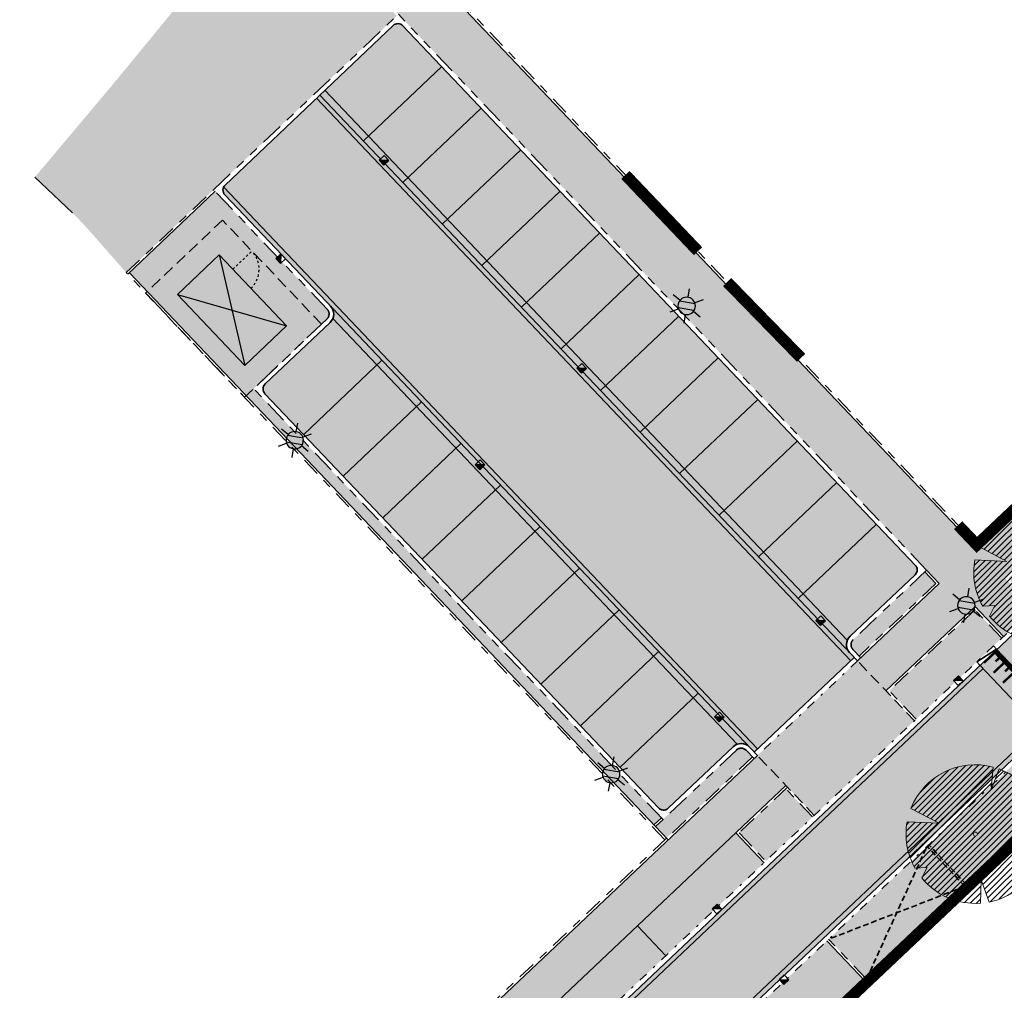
# Model space of a CAD drawing. Header units: metres. Extents: x 104013 to 104665, y 427946 to 428479.
# Tile 28 of 195: x 104272 to 104315, y 428128 to 428170. Entities that reach past the tile are written whole.
import ezdxf
from ezdxf.enums import TextEntityAlignment as Align

# ---------------------------------------------------------------- set-up
doc = ezdxf.new("R2010")
doc.units = ezdxf.units.M
for name, pattern in [('DASHED', [0.75, 0.5, -0.25]), ('DASHED2', [0.375, 0.25, -0.125]), ('VH-GELEIDEBAND', [6, 2, -2, 0, -2]), ('VH-OPSLUITBAND', [10, 4, -2, 2, -2]), ('VH-TROTTOIRBAND', [15, 5, -2, 2, -2, 2, -2])]:
    doc.linetypes.add(name, pattern=pattern)
for name, color, linetype, true_color in [('_ERFTOEGANGSWEG', 2, 'Continuous', 0xffff00), ('N-WE-VH-VERHARDING-AP_GROEN1', 7, 'Continuous', 0xdbffb8), ('N-WE-VH-VERHARDING-AP_INRIT (TEGELS)', 7, 'Continuous', 0x787878), ('N-WE-VH-VERHARDING-AP_PARKEERPLAATS', 7, 'Continuous', 0x889692), ('N-WE-VH-VERHARDING-AP_RIJBAAN-ELEMENT', 7, 'Continuous', 0x7f4f3f), ('N-WE-VH-VERHARDING-AP_VOETPAD', 7, 'Continuous', 0xdbdbdb)]:
    doc.layers.add(name, color=color, linetype=linetype, true_color=true_color)
for name, color, linetype in [('_HOGE HAAG', 96, 'Continuous'), ('_LAGE HAAG', 90, 'Continuous'), ('N-WE-RI-HWA_KOLK_STRAATKOLK-S', 10, 'Continuous')]:
    doc.layers.add(name, color=color, linetype=linetype)
for name, color, linetype, lineweight in [('N-WE-GR-BEPLANTING_CULTUUR-V (Vaste planten gereserveerde parkeerplaatsen)', 132, 'Continuous', 18), ('N-WE-GR-BEPLANTING_CULTUUR-V (Vaste planten)', 132, 'Continuous', 18), ("N-WE-GR-BOOM-S (Gleditsia triacanthos 'Sunburst')", 203, 'Continuous', 0), ("N-WE-GR-BOOM-S (Tilia cordata 'Savaria')", 52, 'Continuous', 0), ('N-WE-IE-MEUBILAIR_WEGMEUBILAIR_LICHTMAST-S', 7, 'Continuous', 25), ('N-WE-KL-ET_KAST-S', 10, 'Continuous', 25), ('N-WE-RI-HWA_KOLK_TROTTOIRKOLK-S', 150, 'Continuous', 25), ('N-WE-VH-GOOT-G', 170, 'Continuous', 35), ('N-WE-VH-KANTOPSLUITING_ELEMENT_INRIT-G', 7, 'DASHED', 35), ('N-WE-VH-KANTOPSLUITING_GELEIDEBAND-G', 20, 'VH-GELEIDEBAND', 35), ('N-WE-VH-KANTOPSLUITING_OPSLUITBAND-G', 150, 'VH-OPSLUITBAND', 35), ('N-WE-VH-KANTOPSLUITING_TROTTOIRBAND-G', 210, 'VH-TROTTOIRBAND', 35), ('N-WE-VH-PLATEAU_TALUD-S', 7, 'Continuous', 25), ('N-WE-VH-VERHARDING-G', 7, 'Continuous', 35), ('N-WE-VH-VERHARDING-G (TOEKOMSTIG)', 30, 'DASHED2', 35)]:
    doc.layers.add(name, color=color, linetype=linetype, lineweight=lineweight)
doc.layers.add('N-WE-GR-GRAS_KRUIDENRIJK-V', color=7, linetype='Continuous', lineweight=18, true_color=0xa5cd98)
doc.layers.add('N-WE-KL-ET_KAST-V', color=7, linetype='Continuous', lineweight=18, true_color=0xffb3b3)
doc.styles.add('NLCS-ISO', font='NLCS-ISO.ttf')

# ---------------------------------------------------------------- blocks, each defined once
blk = doc.blocks.new('*U28')
for points, const_width in [([(-0.06698438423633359, -0.07425020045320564), (-2.99986730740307, 2.571632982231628)], 0.1999999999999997), ([(-3.245959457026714, 1.850862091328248), (-2.777128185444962, 2.370667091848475)], 0.09999999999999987), ([(-2.755328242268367, 1.946914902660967), (-2.554400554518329, 2.169688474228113)], 0.09999999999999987), ([(-2.800458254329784, 1.448955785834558), (-2.331626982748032, 1.968760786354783)], 0.09999999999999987), ([(-2.309827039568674, 1.545008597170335), (-2.108899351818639, 1.76778216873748)], 0.09999999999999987), ([(-2.354957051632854, 1.047049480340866), (-1.886125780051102, 1.566854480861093)], 0.09999999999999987), ([(-1.864325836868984, 1.143102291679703), (-1.663398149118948, 1.365875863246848)], 0.09999999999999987), ([(-1.909455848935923, 0.6451431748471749), (-1.440624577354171, 1.164948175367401)], 0.09999999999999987), ([(-1.418824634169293, 0.7411959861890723), (-1.217896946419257, 0.9639695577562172)], 0.09999999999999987), ([(-1.463954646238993, 0.2432368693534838), (-0.9951233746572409, 0.7630418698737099)], 0.09999999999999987), ([(-0.9733234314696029, 0.3392896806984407), (-0.7723957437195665, 0.562063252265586)], 0.09999999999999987), ([(-1.018453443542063, -0.1586694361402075), (-0.5496221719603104, 0.3611355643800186)], 0.09999999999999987), ([(-0.5729522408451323, -0.5605757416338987), (-0.1041209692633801, -0.04077074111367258)], 0.09999999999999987), ([(-0.527822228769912, -0.0626166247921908), (-0.3268945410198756, 0.1601569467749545)], 0.09999999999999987)]:
    blk.add_lwpolyline(points, dxfattribs=dict(const_width=const_width))
for points in [[(0, 0), (-2.932882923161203, 2.645883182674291)], [(-0.6697674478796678, -0.7425709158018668), (-3.602772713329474, 1.903330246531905)]]:
    blk.add_lwpolyline(points)
blk = doc.blocks.new('Trottoirkolk')
h = blk.add_hatch(color=256)
h.paths.add_polyline_path([(-0.02059036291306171, 0.1806648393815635), (0.003681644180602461, 0.1887333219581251), (0.2107676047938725, 0.02402117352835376), (0.02402117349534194, -0.2107676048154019)])
h.paths.add_polyline_path([(-0.02402117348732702, 0.2107676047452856), (0.003681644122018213, 0.1887333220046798), (-0.02059036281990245, 0.1806648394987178)])
blk.add_lwpolyline([(0.02402117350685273, -0.2107676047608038), (-0.2107676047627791, -0.02402117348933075), (-0.02402117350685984, 0.2107676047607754), (0.2107676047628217, 0.02402117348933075)], close=True)
blk.add_lwpolyline([(0.02402117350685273, -0.2107676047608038), (-0.02402117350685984, 0.2107676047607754)])
blk = doc.blocks.new('Straatkolk')
h = blk.add_hatch(color=256)
h.paths.add_polyline_path([(0.1806648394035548, 0.02059036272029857), (0.1830647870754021, 0.04605545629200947), (-0.02402117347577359, 0.2107676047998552), (-0.210767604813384, -0.02402117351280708)])
h.paths.add_polyline_path([(0.210767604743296, 0.02402117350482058), (0.1830647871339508, 0.04605545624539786), (0.1806648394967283, 0.02059036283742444)])
blk.add_lwpolyline([(-0.2107676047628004, -0.02402117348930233), (0.02402117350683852, -0.2107676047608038), (0.2107676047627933, 0.02402117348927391), (-0.02402117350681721, 0.2107676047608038)], close=True)
blk.add_lwpolyline([(-0.2107676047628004, -0.02402117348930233), (0.2107676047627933, 0.02402117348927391)])
blk = doc.blocks.new('trafo')
at = {"layer": 'N-WE-KL-ET_KAST-V'}
h = blk.add_hatch(color=256, dxfattribs=at)
h.dxf.hatch_style = 1
h.paths.add_polyline_path([(104246.0544714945, 428419.3030533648), (104243.5444714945, 428419.3030525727), (104243.5444701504, 428423.5630525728), (104246.0544701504, 428423.5630533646)])
at = {"layer": 'N-WE-KL-ET_KAST-S', "linetype": 'DASHED'}
blk.add_lwpolyline([(104242.5844718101, 428418.3030522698), (104247.2044718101, 428418.3030537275), (104247.2044698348, 428424.5630537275), (104242.5844698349, 428424.5630522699)], close=True, dxfattribs=at)
at = {"layer": 'N-WE-KL-ET_KAST-S', "flags": 128}
blk.add_lwpolyline([(104246.0544714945, 428419.3030533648), (104243.5444714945, 428419.3030525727), (104243.5444701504, 428423.5630525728), (104246.0544701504, 428423.5630533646)], close=True, dxfattribs=at)
for points in [[(104243.5444701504, 428423.5630525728), (104246.0544714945, 428419.3030533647)], [(104246.0544701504, 428423.5630533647), (104243.5444714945, 428419.3030525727)]]:
    blk.add_lwpolyline(points, dxfattribs=at)
at = {"layer": 'N-WE-KL-ET_KAST-S', "linetype": 'DASHED', "ltscale": 0.2}
blk.add_lwpolyline([(104246.0544704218, 428422.7027133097), (104247.2044704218, 428422.7027136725)], dxfattribs=at)
blk.add_arc((104246.0544704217, 428422.7027133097), 1.15, 270.0000180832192, 1.8079885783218e-05, dxfattribs=at)
blk = doc.blocks.new('SGR-BOOM_08')
h = blk.add_hatch()
h.set_pattern_fill('ANSI31', color=256, scale=0.1)
h.set_pattern_definition([(45, (0, 0), (-0.2245064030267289, 0.2245064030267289), [])])
h.paths.add_polyline_path([(1.729677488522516, 4.72825667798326), (1.139276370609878, 3.206509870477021), (1.287418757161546, 4.867314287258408, 0.3794379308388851), (-4.677869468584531, 1.861647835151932), (-2.630086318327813, 0.7854955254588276), (-4.954333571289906, 0.8959767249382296, 0.1748934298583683), (-4.384991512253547, -2.473872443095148), (-3.501537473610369, -2.418451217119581), (-3.897906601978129, -3.186615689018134, 0.2439594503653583), (0.3605688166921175, -5.021771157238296), (0.4192016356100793, -3.330164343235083), (0.9916979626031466, -4.936064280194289, 0.2301548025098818), (4.494088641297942, -2.269661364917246), (2.562831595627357, -0.5501398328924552), (5.033028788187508, -0.1296790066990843, 0.3219437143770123)])
h.paths.add_polyline_path([(0.15, 0, -1), (-0.15, 0, -1)], flags=16)
at = {"ltscale": 20, "flags": 128}
for points in [[(1.287419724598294, 4.867325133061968), (1.139276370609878, 3.206509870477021), (1.729681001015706, 4.728265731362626)], [(-4.954350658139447, 0.8959775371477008), (-2.630086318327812, 0.7854955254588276), (-4.677881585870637, 1.861654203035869)], [(5.033035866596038, -0.1296778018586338), (2.562831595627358, -0.5501398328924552), (4.494110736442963, -2.269681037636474)], [(-3.897908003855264, -3.186618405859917), (-3.501537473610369, -2.418451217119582), (-4.385006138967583, -2.473873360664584)], [(0.991715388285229, -4.936113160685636), (0.4192016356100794, -3.330164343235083), (0.3605683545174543, -5.021784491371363)]]:
    blk.add_lwpolyline(points, dxfattribs=at)
blk.add_lwpolyline([(5.033028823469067, -0.129677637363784, 0.3219436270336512), (1.729677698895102, 4.72825660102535, 0.3219436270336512)], format="xyb", dxfattribs=at)
blk.add_circle((0, 0), 0.15)
at = {"ltscale": 20}
for start, end in [(75.18440999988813, 158.298953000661), (169.7490490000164, 209.4302330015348), (281.3600670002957, 333.2046490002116), (219.2666920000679, 274.1068389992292)]:
    blk.add_arc((0, 0), 5.034699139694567, start, end, dxfattribs=at)
blk = doc.blocks.new('N-SIE-WEG_LICHTMAST-SO')
h = blk.add_hatch(color=256)
h.paths.add_polyline_path([(1.162672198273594, 0.5, 0.6585046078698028), (-1.162672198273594, 0.5)])
h.paths.add_polyline_path([(-1.162672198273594, -0.5, 0.6585046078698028), (1.162672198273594, -0.5)])
at = {"flags": 128}
for points in [[(8.349587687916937e-10, 1.265625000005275), (1.669846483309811e-09, 2.53125000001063)], [(-2.192125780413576, 1.265625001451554), (-1.096064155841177, 0.6328125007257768)], [(-1.162672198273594, 0.5), (1.162672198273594, 0.5)], [(1.096064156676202, 0.6328124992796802), (2.192125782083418, 1.26562499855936)], [(-2.192125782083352, -1.26562499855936), (-1.096064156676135, -0.6328124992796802)], [(-1.162672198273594, -0.5), (1.162672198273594, -0.5)], [(-8.349587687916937e-10, -1.265625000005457), (-1.669775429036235e-09, -2.53125000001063)], [(2.192125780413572, -1.265625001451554), (1.096064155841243, -0.6328125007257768)]]:
    blk.add_lwpolyline(points, dxfattribs=at)
at = {"ltscale": 0.5}
blk.add_circle((0, 0), 1.265625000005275, dxfattribs=at)
at = {"style": 'NLCS-ISO'}
blk.add_attdef('TYPE', text='', height=1.8, dxfattribs=at).set_placement((1.669846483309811e-09, 2.53125000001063), align=Align.BOTTOM_CENTER)

msp = doc.modelspace()

# ---------------------------------------------------------------- hatches: boundary and pattern name
at = {"layer": '_ERFTOEGANGSWEG'}
h = msp.add_hatch(color=256, dxfattribs=at)
h.dxf.hatch_style = 1
edge = h.paths.add_edge_path()
edge.add_line((104379.2260522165, 428197.7412452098), (104379.952712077, 428198.4284953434))
edge.add_line((104379.952712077, 428198.4284953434), (104382.8998564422, 428201.2158040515))
edge.add_arc((104384.9612489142, 428199.0362029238), 2.999999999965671, 48.40318952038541, 133.4034156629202, ccw=False)
edge.add_line((104386.9529026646, 428201.2797080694), (104377.3772200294, 428209.8816370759))
edge.add_arc((104373.1159616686, 428205.657696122), 5.999999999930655, -46.597884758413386, 44.74801816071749, ccw=False)
edge.add_line((104377.2386476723, 428201.2984002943), (104376.5121139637, 428200.6112694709))
edge.add_line((104376.5121139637, 428200.6112694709), (104258.2968448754, 428088.8072964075))
edge.add_line((104258.2968448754, 428088.8072964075), (104257.5702613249, 428088.1201184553))
edge.add_line((104257.5702613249, 428088.1201184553), (104260.2844280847, 428085.2503102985))
edge.add_line((104260.2844280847, 428085.2503102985), (104261.0109617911, 428085.9374411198))
edge.add_line((104261.0109617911, 428085.9374411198), (104379.2260522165, 428197.7412452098))
at = {"layer": 'N-WE-GR-BEPLANTING_CULTUUR-V (Vaste planten gereserveerde parkeerplaatsen)'}
h = msp.add_hatch(color=256, dxfattribs=at)
h.dxf.hatch_style = 1
h.paths.add_polyline_path([(104307.6247403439, 428129.7478846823), (104309.2738543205, 428128.0042037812), (104313.633056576, 428132.1269887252), (104311.9839425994, 428133.8706696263)])
at = {"layer": 'N-WE-GR-BEPLANTING_CULTUUR-V (Vaste planten)'}
h = msp.add_hatch(color=256, dxfattribs=at)
h.dxf.hatch_style = 1
h.paths.add_polyline_path([(104314.0019926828, 428144.1064843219), (104310.2631854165, 428140.5704478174), (104311.4338598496, 428139.337754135), (104314.8068482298, 428142.5278116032), (104315.1701150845, 428142.8713770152)])
h.paths.add_polyline_path([(104318.6117961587, 428146.1264016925), (104317.4436737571, 428147.3615089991), (104315.4550601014, 428145.4807459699), (104316.623182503, 428144.2456386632), (104316.9864493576, 428144.5892040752)])
h = msp.add_hatch(color=256, dxfattribs=at)
h.dxf.hatch_style = 1
edge = h.paths.add_edge_path()
edge.add_arc((104308.9010826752, 428142.5855741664), 0.3000000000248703, 133.4034156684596, 223.5218024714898)
edge.add_line((104308.6835489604, 428142.3789850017), (104308.9585749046, 428142.089388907))
edge.add_line((104308.9585749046, 428142.089388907), (104312.3006371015, 428145.2501974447))
edge.add_line((104312.3006371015, 428145.2501974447), (104311.8185946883, 428145.7577771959))
edge.add_line((104311.8185946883, 428145.7577771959), (104308.6949434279, 428142.8035342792))
h = msp.add_hatch(color=256, dxfattribs=at)
h.dxf.hatch_style = 1
h.paths.add_polyline_path([(104304.3087492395, 428137.6917422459), (104304.0328695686, 428137.9822372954, 0.4136085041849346), (104303.6091966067, 428137.9936082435), (104300.4119911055, 428134.9698002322), (104300.0856905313, 428134.6599164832), (104300.5670926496, 428134.1530109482)])
h = msp.add_hatch(color=256, dxfattribs=at)
h.dxf.hatch_style = 1
h.paths.add_polyline_path([(104303.7243679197, 428134.3862570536), (104304.8924903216, 428133.1511497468), (104306.9293412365, 428135.0775339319), (104305.7586668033, 428136.3102276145)])
at = {"layer": 'N-WE-GR-GRAS_KRUIDENRIJK-V'}
h = msp.add_hatch(color=256, dxfattribs=at)
h.dxf.hatch_style = 1
h.paths.add_polyline_path([(104320.1518135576, 428137.6040076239), (104318.1591341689, 428139.7109553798), (104311.9839425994, 428133.8706696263), (104313.633056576, 428132.1269887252), (104316.1238340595, 428134.4826811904), (104316.4508822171, 428134.1037928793)])
at = {"layer": 'N-WE-VH-VERHARDING-AP_GROEN1'}
h = msp.add_hatch(color=256, dxfattribs=at)
h.dxf.hatch_style = 1
h.paths.add_polyline_path([(104349.5842341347, 428233.72207648), (104348.643, 428234.823), (104347.923, 428235.361), (104347.077, 428235.658), (104344.8896686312, 428235.7335758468), (104342.065, 428235.8885), (104339.469, 428236.1785), (104337.602, 428236.571), (104335.351, 428237.256), (104332.626, 428238.475), (104331.108, 428239.334), (104329.032, 428237.526), (104328.381009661, 428236.3894777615), (104329.1462028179, 428235.7058472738), (104336.6011684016, 428227.8553407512), (104336.8434868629, 428227.4197733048), (104337.1508913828, 428226.4781346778), (104336.888564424, 428225.487936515), (104330.2897381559, 428219.0905159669), (104322.7668347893, 428211.930860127), (104316.4955045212, 428205.842356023), (104308.6581896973, 428197.8809131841), (104304.7350185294, 428193.739484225), (104300.0463325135, 428188.6453054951), (104292.9798415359, 428180.448265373), (104287.2319864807, 428173.8515482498), (104285.1792767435, 428171.3610777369), (104274.6907323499, 428161.400232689), (104275.3793628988, 428160.6751203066), (104277.0284280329, 428158.7934762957), (104283.8364286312, 428165.2589529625), (104288.8115042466, 428169.9837227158), (104287.9444796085, 428170.8966800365), (104319.5590097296, 428200.8059905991), (104317.4817345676, 428203.0016974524)])
h = msp.add_hatch(color=256, dxfattribs=at)
h.dxf.hatch_style = 1
h.paths.add_polyline_path([(104330.2897381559, 428219.0905159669), (104336.888564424, 428225.487936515), (104337.1508913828, 428226.4781346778), (104336.8434868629, 428227.4197733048), (104336.6011684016, 428227.8553407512), (104329.1462028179, 428235.7058472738), (104328.4139294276, 428236.3600669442), (104327.9328854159, 428231.1606947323), (104331.1756314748, 428227.7458970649), (104331.7361202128, 428227.1399325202), (104331.8766489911, 428226.8433256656), (104331.9129494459, 428226.5531848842), (104331.8126384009, 428226.1454059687), (104331.7069622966, 428225.9764656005), (104331.436653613, 428225.7041502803), (104327.013972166, 428221.494875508), (104323.153459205, 428217.8206430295), (104319.3669131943, 428214.2158508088), (104315.8999211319, 428210.8667827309), (104313.7233050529, 428208.7265288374), (104309.85611185, 428204.8525307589), (104306.1552027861, 428201.0507478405), (104303.8379590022, 428198.6234371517), (104301.717445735, 428196.3696614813), (104299.9977705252, 428194.5185833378), (104296.3544737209, 428190.5259930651), (104292.6550259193, 428186.3699445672), (104289.2105405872, 428182.4041304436), (104286.51365781, 428179.2317622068), (104283.2149911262, 428175.267975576), (104280.8838608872, 428172.4093964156), (104280.0282510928, 428171.3523027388), (104276.4014195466, 428166.9377127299), (104273.045143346, 428162.946263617), (104274.6907323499, 428161.400232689), (104285.1792767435, 428171.3610777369), (104287.2319864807, 428173.8515482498), (104292.9798415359, 428180.448265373), (104300.0463325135, 428188.6453054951), (104304.7350185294, 428193.739484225), (104308.6581896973, 428197.8809131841), (104316.4955045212, 428205.842356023), (104322.7668347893, 428211.930860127)])
at = {"layer": 'N-WE-VH-VERHARDING-AP_INRIT (TEGELS)'}
h = msp.add_hatch(color=256, dxfattribs=at)
h.dxf.hatch_style = 1
h.paths.add_polyline_path([(104304.5229194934, 428137.756657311), (104307.0019947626, 428135.146247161), (104311.3612063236, 428139.2690409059), (104308.8821310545, 428141.8794510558)])
at = {"layer": 'N-WE-VH-VERHARDING-AP_PARKEERPLAATS'}
h = msp.add_hatch(color=256, dxfattribs=at)
h.dxf.hatch_style = 1
edge = h.paths.add_edge_path()
edge.add_line((104288.6591854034, 428169.5632480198), (104285.4686909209, 428166.5332736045))
edge.add_line((104285.4686909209, 428166.5332736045), (104285.6408485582, 428166.3519955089))
edge.add_line((104285.6408485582, 428166.3519955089), (104289.045834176, 428169.5856695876))
edge.add_arc((104288.8657745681, 428169.3457143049), 0.300000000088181, 53.11587071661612, 133.5218024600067)
h = msp.add_hatch(color=256, dxfattribs=at)
h.dxf.hatch_style = 1
h.paths.add_polyline_path([(104285.6408485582, 428166.3519955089), (104287.3624249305, 428164.539214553), (104290.7704531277, 428167.775778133), (104289.0488767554, 428169.5885590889)])
h = msp.add_hatch(color=256, dxfattribs=at)
h.dxf.hatch_style = 1
h.paths.add_polyline_path([(104292.4920295, 428165.962997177), (104290.7704531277, 428167.775778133), (104287.3624249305, 428164.539214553), (104289.0840013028, 428162.726433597)])
h = msp.add_hatch(color=256, dxfattribs=at)
h.dxf.hatch_style = 1
h.paths.add_polyline_path([(104289.0840013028, 428162.726433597), (104290.8055776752, 428160.9136526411), (104294.2136058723, 428164.1502162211), (104292.4920295, 428165.962997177)])
h = msp.add_hatch(color=256, dxfattribs=at)
h.dxf.hatch_style = 1
h.paths.add_polyline_path([(104295.9351822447, 428162.3374352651), (104294.2136058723, 428164.1502162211), (104290.8055776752, 428160.9136526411), (104292.5271540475, 428159.1008716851)])
h = msp.add_hatch(color=256, dxfattribs=at)
h.dxf.hatch_style = 1
h.paths.add_polyline_path([(104292.5271540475, 428159.1008716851), (104294.2487304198, 428157.2880907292), (104297.656758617, 428160.5246543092), (104295.9351822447, 428162.3374352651)])
h = msp.add_hatch(color=256, dxfattribs=at)
h.dxf.hatch_style = 1
h.paths.add_polyline_path([(104299.3783349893, 428158.7118733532), (104297.656758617, 428160.5246543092), (104294.2487304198, 428157.2880907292), (104295.9703067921, 428155.4753097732)])
h = msp.add_hatch(color=256, dxfattribs=at)
h.dxf.hatch_style = 1
h.paths.add_polyline_path([(104295.9703067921, 428155.4753097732), (104297.6918831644, 428153.6625288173), (104301.0999113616, 428156.8990923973), (104299.3783349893, 428158.7118733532)])
h = msp.add_hatch(color=256, dxfattribs=at)
h.dxf.hatch_style = 1
edge = h.paths.add_edge_path()
edge.add_arc((104283.2902991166, 428153.7246331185), 0.300000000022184, 133.5218024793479, 213.9277342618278)
edge.add_line((104283.0413764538, 428153.5571890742), (104286.4463620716, 428156.7908631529))
edge.add_line((104286.4463620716, 428156.7908631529), (104285.9298891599, 428157.3346974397))
edge.add_arc((104285.5673329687, 428156.9903821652), 0.5000000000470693, -46.47819752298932, 43.52180247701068, ccw=False)
edge.add_line((104285.9116482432, 428156.627825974), (104283.0837099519, 428153.9421668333))
h = msp.add_hatch(color=256, dxfattribs=at)
h.dxf.hatch_style = 1
h.paths.add_polyline_path([(104288.1679384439, 428154.978082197), (104286.4463620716, 428156.7908631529), (104283.0383338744, 428153.5542995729), (104284.7599102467, 428151.741518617)])
h = msp.add_hatch(color=256, dxfattribs=at)
h.dxf.hatch_style = 1
h.paths.add_polyline_path([(104302.8214877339, 428155.0863114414), (104301.0999113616, 428156.8990923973), (104297.6918831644, 428153.6625288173), (104299.4134595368, 428151.8497478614)])
h = msp.add_hatch(color=256, dxfattribs=at)
h.dxf.hatch_style = 1
h.paths.add_polyline_path([(104289.8895148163, 428153.165301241), (104288.1679384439, 428154.978082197), (104284.7599102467, 428151.741518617), (104286.4814866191, 428149.928737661)])
h = msp.add_hatch(color=256, dxfattribs=at)
h.dxf.hatch_style = 1
h.paths.add_polyline_path([(104299.4134595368, 428151.8497478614), (104301.1350359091, 428150.0369669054), (104304.5430641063, 428153.2735304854), (104302.8214877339, 428155.0863114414)])
h = msp.add_hatch(color=256, dxfattribs=at)
h.dxf.hatch_style = 1
h.paths.add_polyline_path([(104291.6110911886, 428151.3525202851), (104289.8895148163, 428153.165301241), (104286.4814866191, 428149.928737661), (104288.2030629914, 428148.1159567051)])
h = msp.add_hatch(color=256, dxfattribs=at)
h.dxf.hatch_style = 1
h.paths.add_polyline_path([(104301.1350359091, 428150.0369669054), (104302.8566122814, 428148.2241859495), (104306.2646404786, 428151.4607495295), (104304.5430641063, 428153.2735304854)])
h = msp.add_hatch(color=256, dxfattribs=at)
h.dxf.hatch_style = 1
h.paths.add_polyline_path([(104307.9862168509, 428149.6479685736), (104306.2646404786, 428151.4607495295), (104302.8566122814, 428148.2241859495), (104304.5781886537, 428146.4114049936)])
h = msp.add_hatch(color=256, dxfattribs=at)
h.dxf.hatch_style = 1
h.paths.add_polyline_path([(104293.3326675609, 428149.5397393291), (104291.6110911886, 428151.3525202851), (104288.2030629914, 428148.1159567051), (104289.9246393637, 428146.3031757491)])
h = msp.add_hatch(color=256, dxfattribs=at)
h.dxf.hatch_style = 1
h.paths.add_polyline_path([(104295.0542439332, 428147.7269583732), (104293.3326675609, 428149.5397393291), (104289.9246393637, 428146.3031757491), (104291.646215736, 428144.4903947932)])
h = msp.add_hatch(color=256, dxfattribs=at)
h.dxf.hatch_style = 1
h.paths.add_polyline_path([(104304.5781886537, 428146.4114049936), (104306.299765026, 428144.5986240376), (104309.7077932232, 428147.8351876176), (104307.9862168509, 428149.6479685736)])
h = msp.add_hatch(color=256, dxfattribs=at)
h.dxf.hatch_style = 1
h.paths.add_polyline_path([(104296.7758203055, 428145.9141774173), (104295.0542439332, 428147.7269583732), (104291.646215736, 428144.4903947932), (104293.3677921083, 428142.6776138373)])
h = msp.add_hatch(color=256, dxfattribs=at)
h.dxf.hatch_style = 1
edge = h.paths.add_edge_path()
edge.add_arc((104311.1836645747, 428145.8454812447), 0.2999999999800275, 313.4034156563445, 403.521802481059)
edge.add_line((104311.4011982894, 428146.0520704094), (104309.7077932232, 428147.8351876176))
edge.add_line((104309.7077932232, 428147.8351876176), (104306.299765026, 428144.5986240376))
edge.add_line((104306.299765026, 428144.5986240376), (104308.1934990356, 428142.6045649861))
edge.add_line((104308.1934990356, 428142.6045649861), (104308.5385264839, 428142.2412588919))
edge.add_arc((104308.9010826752, 428142.5855741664), 0.5000000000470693, 133.4034156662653, 223.5218024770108, ccw=False)
edge.add_line((104308.5575172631, 428142.948841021), (104311.3898038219, 428145.6275211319))
h = msp.add_hatch(color=256, dxfattribs=at)
h.dxf.hatch_style = 1
h.paths.add_polyline_path([(104298.4973966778, 428144.1013964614), (104296.7758203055, 428145.9141774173), (104293.3677921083, 428142.6776138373), (104295.0893684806, 428140.8648328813)])
h = msp.add_hatch(color=256, dxfattribs=at)
h.dxf.hatch_style = 1
h.paths.add_polyline_path([(104300.2189730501, 428142.2886155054), (104298.4973966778, 428144.1013964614), (104295.0893684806, 428140.8648328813), (104296.8109448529, 428139.0520519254)])
h = msp.add_hatch(color=256, dxfattribs=at)
h.dxf.hatch_style = 1
h.paths.add_polyline_path([(104301.9405494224, 428140.4758345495), (104300.2189730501, 428142.2886155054), (104296.8109448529, 428139.0520519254), (104298.5325212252, 428137.2392709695)])
h = msp.add_hatch(color=256, dxfattribs=at)
h.dxf.hatch_style = 1
h.paths.add_polyline_path([(104301.9405494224, 428140.4758345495), (104298.5325212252, 428137.2392709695), (104300.2134090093, 428135.4693341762, 0.4136085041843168), (104300.6370819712, 428135.4579632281), (104303.4717704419, 428138.1389149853, -0.4136085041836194), (104304.1778920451, 428138.1199634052)])
h = msp.add_hatch(color=256, dxfattribs=at)
h.dxf.hatch_style = 1
h.paths.add_polyline_path([(104304.8198369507, 428133.0824366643), (104303.5830014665, 428134.390197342), (104299.296452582, 428130.3361254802), (104300.5332880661, 428129.0283648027)])
h = msp.add_hatch(color=256, dxfattribs=at)
h.dxf.hatch_style = 1
h.paths.add_polyline_path([(104300.5332880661, 428129.0283648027), (104299.296452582, 428130.3361254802), (104294.9372503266, 428126.2133405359), (104296.1740858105, 428124.9055798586)])
h = msp.add_hatch(color=256, dxfattribs=at)
h.dxf.hatch_style = 1
h.paths.add_polyline_path([(104309.2012009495, 428127.9354906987), (104307.5520869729, 428129.6791715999), (104303.1928847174, 428125.5563866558), (104304.8419986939, 428123.8127057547)])
at = {"layer": 'N-WE-VH-VERHARDING-AP_RIJBAAN-ELEMENT'}
h = msp.add_hatch(color=256, dxfattribs=at)
h.dxf.hatch_style = 1
h.paths.add_polyline_path([(104379.2261511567, 428197.741338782), (104379.9528110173, 428198.4285889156), (104377.2387466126, 428201.2984938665), (104376.512212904, 428200.611363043), (104258.2969438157, 428088.8073899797), (104257.5703602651, 428088.1202120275), (104260.2845270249, 428085.2504038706), (104261.0110607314, 428085.9375346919)])
h = msp.add_hatch(color=256, dxfattribs=at)
h.dxf.hatch_style = 1
edge = h.paths.add_edge_path()
edge.add_arc((104281.5421395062, 428162.3905457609), 0.3000000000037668, 133.5218024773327, 223.5218024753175)
edge.add_line((104281.3246057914, 428162.1839565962), (104304.3851930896, 428137.901680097))
edge.add_line((104304.3851930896, 428137.901680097), (104308.7444046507, 428142.0244738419))
edge.add_line((104308.7444046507, 428142.0244738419), (104285.468690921, 428166.5332736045))
edge.add_line((104285.468690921, 428166.5332736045), (104281.3355503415, 428162.6080794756))
at = {"layer": 'N-WE-VH-VERHARDING-AP_VOETPAD'}
h = msp.add_hatch(color=256, dxfattribs=at)
edge = h.paths.add_edge_path()
edge.add_line((104310.1216686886, 428140.5742459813), (104378.7795244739, 428205.5085063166))
edge.add_arc((105113.7219814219, 429019.9511092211), 1097.021954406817, 227.9373147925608, 227.9464806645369)
edge.add_arc((104373.1159616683, 428205.657696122), 5.800000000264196, 357.3639428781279, 407.6914577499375)
edge.add_arc((105039.5169812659, 428940.3470524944), 986.0965603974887, 226.7490522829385, 227.7909368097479, ccw=False)
edge.add_line((104363.8485110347, 428222.1141203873), (104362.2599622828, 428220.7252348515))
edge.add_arc((105100.8278495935, 429006.4570361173), 1078.35846901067, 226.7722442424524, 227.8697017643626)
edge.add_line((104377.44462381, 428206.7235202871), (104314.0768581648, 428146.7924469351))
edge.add_line((104314.0768581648, 428146.7924469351), (104289.7204476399, 428172.4391959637))
edge.add_line((104289.7204476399, 428172.4391959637), (104288.0859855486, 428170.8928932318))
edge.add_line((104288.0859855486, 428170.8928932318), (104312.4421538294, 428145.2463992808))
edge.add_line((104312.4421538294, 428145.2463992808), (104308.8821310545, 428141.8794510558))
edge.add_line((104308.8821310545, 428141.8794510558), (104310.1216686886, 428140.5742459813))
h = msp.add_hatch(color=256, dxfattribs=at)
h.dxf.hatch_style = 1
edge = h.paths.add_edge_path()
edge.add_line((104280.9041310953, 428162.3362754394), (104277.169802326, 428158.7898281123))
edge.add_line((104277.169802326, 428158.7898281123), (104282.2183123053, 428153.4738613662))
edge.add_line((104282.2183123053, 428153.4738613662), (104282.5834276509, 428153.7428740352))
edge.add_line((104282.5834276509, 428153.7428740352), (104285.7739221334, 428156.7728484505))
edge.add_arc((104285.5673329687, 428156.9903821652), 0.3000000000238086, 313.521802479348, 403.5218024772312)
edge.add_line((104285.7848666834, 428157.1969713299), (104280.9041310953, 428162.3362754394))
h = msp.add_hatch(color=256, dxfattribs=at)
h.dxf.hatch_style = 1
h.paths.add_polyline_path([(104282.583427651, 428153.7428740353), (104282.2183123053, 428153.4738613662), (104300.0168274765, 428134.7324277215), (104300.3431280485, 428135.0423114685)])
msp.add_hatch(color=256, dxfattribs=at).paths.add_polyline_path([(104315.3136936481, 428145.4846862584), (104314.0059329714, 428144.2478507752), (104315.2427684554, 428142.9400900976), (104316.5505291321, 428144.1769255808)])
h = msp.add_hatch(color=256, dxfattribs=at)
h.dxf.hatch_style = 1
edge = h.paths.add_edge_path()
edge.add_line((104256.196098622, 428089.5732794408), (104305.7624571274, 428136.4514522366))
edge.add_line((104305.7624571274, 428136.4514522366), (104304.5229194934, 428137.756657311))
edge.add_line((104304.5229194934, 428137.756657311), (104252.5245227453, 428088.5783456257))
edge.add_line((104252.5245227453, 428088.5783456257), (104230.8773768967, 428113.6090344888))
edge.add_line((104230.8773768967, 428113.6090344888), (104228.9486120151, 428111.940991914))
edge.add_line((104228.9486120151, 428111.940991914), (104230.1260538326, 428110.5795108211))
edge.add_line((104230.1260538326, 428110.5795108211), (104230.6933376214, 428111.0701115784))
edge.add_line((104230.6933376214, 428111.0701115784), (104248.9737301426, 428089.9324142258))
edge.add_line((104248.9737301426, 428089.9324142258), (104248.406446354, 428089.4418134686))
edge.add_line((104248.406446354, 428089.4418134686), (104249.0605806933, 428088.685435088))
edge.add_arc((104253.447575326, 428092.4794142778), 5.799999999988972, 220.8540438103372, 313.4034156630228)
edge.add_line((104257.4329341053, 428088.2655187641), (104256.196098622, 428089.5732794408))

# ---------------------------------------------------------------- linework, layer by layer
at = {"layer": '_HOGE HAAG', "const_width": 0.5, "flags": 128}
for points in [[(104301.9373137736, 428159.7275639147), (104298.7737443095, 428163.0514952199)], [(104306.4261218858, 428155.0803584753), (104303.20448931, 428158.3860210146)], [(104303.4186180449, 428113.8699907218), (104299.4006126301, 428118.52878838), (104313.6696918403, 428132.023997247)]]:
    msp.add_lwpolyline(points, dxfattribs=at)
at = {"layer": '_LAGE HAAG', "const_width": 0.5, "flags": 128}
for points in [[(104313.2658651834, 428147.7916199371), (104314.080648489, 428146.9336715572), (104344.5765641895, 428175.7390704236), (104343.7604396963, 428176.6030912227)], [(104313.6696918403, 428132.023997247), (104316.0460963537, 428134.2715196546)]]:
    msp.add_lwpolyline(points, dxfattribs=at)
at = {"layer": 'N-WE-VH-GOOT-G', "ltscale": 0.2}
for points in [[(104308.440490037, 428142.7801362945), (104285.6862246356, 428166.7398627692)], [(104308.5990975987, 428141.8870473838), (104285.3236684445, 428166.3955474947)], [(104304.5305001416, 428138.0391065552), (104281.2630391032, 428162.5392164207)], [(104303.6447881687, 428138.2456624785), (104286.0279256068, 428156.795820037)], [(104314.3551643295, 428141.5500649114), (104260.0935216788, 428090.2312523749)], [(104316.7944339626, 428138.9708278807), (104262.5327913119, 428087.6520153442)]]:
    msp.add_lwpolyline(points, dxfattribs=at)
at = {"layer": 'N-WE-VH-KANTOPSLUITING_ELEMENT_INRIT-G', "flags": 128}
for points in [[(104311.3612063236, 428139.2690409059), (104308.8821310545, 428141.8794510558)], [(104307.0019947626, 428135.146247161), (104304.5229194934, 428137.756657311)]]:
    msp.add_lwpolyline(points, dxfattribs=at)
at = {"layer": 'N-WE-VH-KANTOPSLUITING_GELEIDEBAND-G', "ltscale": 0.2, "flags": 128}
for points in [[(104314.8068482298, 428142.5278116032), (104259.092088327, 428089.8346902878)], [(104308.8821486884, 428141.8794677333), (104304.5229410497, 428137.7566776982)], [(104317.7958673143, 428139.3673899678), (104262.0811074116, 428086.6742686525)]]:
    msp.add_lwpolyline(points, dxfattribs=at)
at = {"layer": 'N-WE-VH-KANTOPSLUITING_OPSLUITBAND-G', "ltscale": 0.2, "flags": 128}
for points in [[(104377.297486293, 428206.7220025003), (104314.0806484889, 428146.9336715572)], [(104314.080648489, 428146.9336715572), (104291.0326276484, 428171.2027158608)], [(104277.0284280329, 428158.7934762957), (104280.8352680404, 428162.4087866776)], [(104300.4944391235, 428134.0842977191), (104277.0284280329, 428158.7934762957)], [(104312.3007793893, 428145.2500476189), (104311.8185946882, 428145.7577771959)], [(104312.3006371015, 428145.2501974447), (104308.9585749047, 428142.089388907)], [(104314.0019926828, 428144.1064843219), (104310.190381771, 428140.5015926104)], [(104315.1701150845, 428142.8713770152), (104313.9332796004, 428144.1791376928)], [(104311.4337175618, 428139.3379039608), (104310.2631854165, 428140.5704478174)], [(104304.3087492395, 428137.6917422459), (104300.5670926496, 428134.1530109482)], [(104305.8311702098, 428136.3787988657), (104303.6517145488, 428134.3175439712)], [(104306.9294835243, 428135.0773841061), (104305.7586668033, 428136.3102276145)], [(104300.4119911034, 428134.9698002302), (104300.0856905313, 428134.6599164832)], [(104316.1165152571, 428134.3381194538), (104299.3278828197, 428118.4600030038)], [(104303.7243679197, 428134.3862570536), (104304.8924903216, 428133.1511497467)], [(104300.5670926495, 428134.1530109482), (104252.5317698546, 428088.7228395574)], [(104309.2738543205, 428128.0042037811), (104307.6247403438, 428129.7478846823)]]:
    msp.add_lwpolyline(points, dxfattribs=at)
at = {"layer": 'N-WE-VH-KANTOPSLUITING_TROTTOIRBAND-G', "ltscale": 0.2, "flags": 128}
for points in [[(104280.8352680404, 428162.4087866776), (104288.8840154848, 428170.0525857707)], [(104311.8912501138, 428145.8264884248), (104288.8840154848, 428170.0525857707)], [(104285.7848666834, 428157.1969713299), (104280.8352680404, 428162.4087866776)], [(104285.7739221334, 428156.7728484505), (104282.5834276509, 428153.7428740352)], [(104300.4119911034, 428134.9698002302), (104282.5834276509, 428153.7428740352)], [(104311.8912482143, 428145.826490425), (104308.694943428, 428142.8035342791)], [(104316.9864493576, 428144.5892040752), (104314.8068482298, 428142.5278116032)], [(104309.0274381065, 428142.016877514), (104308.6835489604, 428142.3789850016)], [(104303.6091966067, 428137.9936082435), (104300.4130419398, 428134.9707940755)], [(104304.3778970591, 428137.6189311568), (104304.0328695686, 428137.9822372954)]]:
    msp.add_lwpolyline(points, dxfattribs=at)
at = {"layer": 'N-WE-VH-KANTOPSLUITING_TROTTOIRBAND-G', "ltscale": 0.2}
for centre, start, end in [((104285.5673329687, 428156.9903821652), 313.5218024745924, 43.52180248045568), ((104308.9010826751, 428142.5855741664), 133.4034156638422, 223.5218024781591), ((104303.8153358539, 428137.7756481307), 43.5218024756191, 133.4034156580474)]:
    msp.add_arc(centre, 0.3, start, end, dxfattribs=at)
at = {"layer": 'N-WE-VH-VERHARDING-G', "flags": 128}
for points in [[(104377.44462381, 428206.7235202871), (104314.0768581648, 428146.7924469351)], [(104314.0768581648, 428146.7924469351), (104290.9599848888, 428171.1339912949)], [(104281.3355503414, 428162.6080794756), (104288.6591854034, 428169.5632480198)], [(104287.3624249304, 428164.5392145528), (104290.7704531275, 428167.7757781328)], [(104308.882131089, 428141.8794510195), (104285.468690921, 428166.5332736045)], [(104289.0840013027, 428162.7264335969), (104292.4920294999, 428165.9629971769)], [(104290.805577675, 428160.9136526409), (104294.2136058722, 428164.1502162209)], [(104274.6907323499, 428161.400232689), (104273.045143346, 428162.946263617)], [(104277.0972910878, 428158.7209650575), (104280.9041310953, 428162.3362754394)], [(104304.5229195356, 428137.7566572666), (104281.3246057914, 428162.1839565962)], [(104292.5271540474, 428159.100871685), (104295.9351822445, 428162.337435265)], [(104294.2487304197, 428157.2880907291), (104297.6567586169, 428160.5246543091)], [(104300.6359558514, 428134.0804995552), (104277.169802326, 428158.7898281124)], [(104295.970306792, 428155.4753097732), (104299.3783349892, 428158.7118733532)], [(104285.9116482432, 428156.627825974), (104283.0837099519, 428153.9421668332)], [(104297.6918831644, 428153.6625288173), (104301.0999113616, 428156.8990923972)], [(104288.1679384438, 428154.9780821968), (104284.7599102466, 428151.7415186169)], [(104299.4134595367, 428151.8497478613), (104302.8214877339, 428155.0863114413)], [(104300.2134090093, 428135.4693341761), (104283.0727654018, 428153.5180439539)], [(104289.8895148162, 428153.1653012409), (104286.481486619, 428149.9287376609)], [(104301.135035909, 428150.0369669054), (104304.5430641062, 428153.2735304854)], [(104302.8566122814, 428148.2241859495), (104306.2646404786, 428151.4607495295)], [(104291.6110911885, 428151.352520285), (104288.2030629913, 428148.115956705)], [(104293.3326675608, 428149.5397393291), (104289.9246393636, 428146.3031757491)], [(104304.5781886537, 428146.4114049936), (104307.9862168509, 428149.6479685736)], [(104295.0542439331, 428147.7269583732), (104291.6462157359, 428144.4903947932)], [(104306.299765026, 428144.5986240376), (104309.7077932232, 428147.8351876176)], [(104296.7758203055, 428145.9141774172), (104293.3677921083, 428142.6776138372)], [(104312.4421538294, 428145.2463992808), (104311.8912482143, 428145.826490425)], [(104312.4421538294, 428145.2463992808), (104308.8821310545, 428141.8794510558)], [(104298.4973966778, 428144.1013964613), (104295.0893684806, 428140.8648328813)], [(104314.0059329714, 428144.2478507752), (104310.1216686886, 428140.5742459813)], [(104315.2427684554, 428142.9400900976), (104314.0059329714, 428144.2478507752)], [(104314.9442743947, 428142.3825048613), (104314.8068482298, 428142.5278116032)], [(104300.2189730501, 428142.2886155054), (104296.8109448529, 428139.0520519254)], [(104308.7444046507, 428142.0244738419), (104304.3851930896, 428137.901680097)], [(104314.0803145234, 428141.8406807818), (104314.9442743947, 428142.3825048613)], [(104317.7958673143, 428139.3673899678), (104314.9442743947, 428142.3825048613)], [(104314.2177406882, 428141.6953740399), (104314.0803145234, 428141.8406807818)], [(104301.9405494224, 428140.4758345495), (104298.5325212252, 428137.2392709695)], [(104303.4717704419, 428138.1389149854), (104300.6370819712, 428135.4579632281)], [(104304.5229194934, 428137.756657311), (104252.5245227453, 428088.5783456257)], [(104305.7624571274, 428136.4514522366), (104271.1223913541, 428103.6900584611)], [(104300.3431280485, 428135.0423114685), (104300.0168274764, 428134.7324277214)], [(104316.1238340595, 428134.4826811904), (104299.2625033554, 428118.5358091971)], [(104303.5830014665, 428134.390197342), (104304.8198369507, 428133.0824366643)], [(104299.296452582, 428130.3361254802), (104300.533288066, 428129.0283648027)], [(104309.2012009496, 428127.9354906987), (104307.5520869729, 428129.6791715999)]]:
    msp.add_lwpolyline(points, dxfattribs=at)
for points in [[(104377.2387466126, 428201.2984938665), (104257.5703602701, 428088.1202120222, -0.4273066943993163), (104248.9093050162, 428088.5546082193), (104228.7319229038, 428111.8858028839)], [(104382.8998564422, 428201.2158040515), (104257.6838545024, 428082.7907764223, 0.4012405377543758), (104257.4761118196, 428078.6487722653), (104302.8823818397, 428026.1453048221, 0.4135840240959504), (104311.3356925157, 428025.5234132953), (104449.0077483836, 428144.0691590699)], [(104289.0833082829, 428169.5523034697), (104311.4011982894, 428146.0520704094, -0.4148188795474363), (104311.3898038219, 428145.6275211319), (104308.5575172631, 428142.948841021)]]:
    msp.add_lwpolyline(points, format="xyb", dxfattribs=at)
at = {"layer": 'N-WE-VH-VERHARDING-G'}
for centre, radius, start, end in [((104288.8657745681, 428169.3457143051), 0.3, 43.52180247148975, 133.5218024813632), ((104281.5421395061, 428162.3905457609), 0.3, 133.5218024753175, 223.5218024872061), ((104285.5673329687, 428156.9903821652), 0.5, 313.5218024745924, 43.52180248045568), ((104283.2902991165, 428153.7246331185), 0.3, 133.5218024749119, 223.5218024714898), ((104308.9010826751, 428142.5855741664), 0.5, 133.4034156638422, 223.5218024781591), ((104303.8153358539, 428137.7756481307), 0.5, 43.5218024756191, 133.4034156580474), ((104300.430942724, 428135.6759233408), 0.3, 223.5218024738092, 313.40341567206)]:
    msp.add_arc(centre, radius, start, end, dxfattribs=at)
at = {"layer": 'N-WE-VH-VERHARDING-G (TOEKOMSTIG)', "flags": 128}
for points in [[(104313.6330565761, 428132.1269887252), (104311.9839425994, 428133.8706696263)], [(104309.2738543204, 428128.0042037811), (104311.9112892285, 428133.8019565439)], [(104313.5604032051, 428132.0582756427), (104311.9112892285, 428133.8019565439)], [(104313.5604032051, 428132.0582756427), (104307.6247403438, 428129.7478846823)]]:
    msp.add_lwpolyline(points, dxfattribs=at)

# ---------------------------------------------------------------- block references
at = {"layer": "N-WE-GR-BOOM-S (Gleditsia triacanthos 'Sunburst')", "xscale": 0.6, "yscale": 0.6, "zscale": 0.6}
msp.add_blockref('SGR-BOOM_08', (104316.9683859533, 428145.7394386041), dxfattribs=at)
at = {"layer": "N-WE-GR-BOOM-S (Tilia cordata 'Savaria')", "xscale": 0.6, "yscale": 0.6, "zscale": 0.6}
msp.add_blockref('SGR-BOOM_08', (104314.0177800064, 428134.3326414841), dxfattribs=at)
at = {"layer": 'N-WE-IE-MEUBILAIR_WEGMEUBILAIR_LICHTMAST-S', "xscale": -0.3, "yscale": 0.3, "zscale": 0.3, "rotation": 350.2850831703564}
for p in [(104301.4430124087, 428157.3456307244, 0.0002799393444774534), (104284.3721962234, 428151.4926356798, 0.0002799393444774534), (104313.6235848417, 428144.2929877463, 0.0002799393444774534), (104298.1540533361, 428136.9443972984, 0.0002799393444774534)]:
    msp.add_blockref('N-SIE-WEG_LICHTMAST-SO', p, dxfattribs=at)
at = {"layer": 'N-WE-KL-ET_KAST-S', "linetype": 'Continuous', "rotation": 43.52178439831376}
msp.add_blockref('trafo', (323716.4063804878, 45717.25034338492), dxfattribs=at)
at = {"layer": 'N-WE-RI-HWA_KOLK_STRAATKOLK-S', "rotation": 172.0198600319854}
for p in [(104288.2583052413, 428163.6832560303), (104296.8661871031, 428154.6193512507), (104292.4430015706, 428150.4187049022), (104307.2845554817, 428143.6342698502), (104302.8613699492, 428139.4336235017)]:
    msp.add_blockref('Straatkolk', p, dxfattribs=at)
at = {"layer": 'N-WE-RI-HWA_KOLK_TROTTOIRKOLK-S'}
for p, rotation in [((104283.7552306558, 428159.4067400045), 172.0198600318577), ((104313.2791572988, 428141.0141536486), 81.90147321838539), ((104302.7662145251, 428131.0713706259), 81.90147321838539), ((104305.686470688, 428127.9835552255), 261.9014732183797)]:
    msp.add_blockref('Trottoirkolk', p, dxfattribs=dict(at, rotation=rotation))
at = {"layer": 'N-WE-VH-PLATEAU_TALUD-S', "xscale": -1, "rotation": 271.3484020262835}
msp.add_blockref('*U28', (104314.9442743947, 428142.3825048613), dxfattribs=at)

doc.saveas('drawing.dxf')
